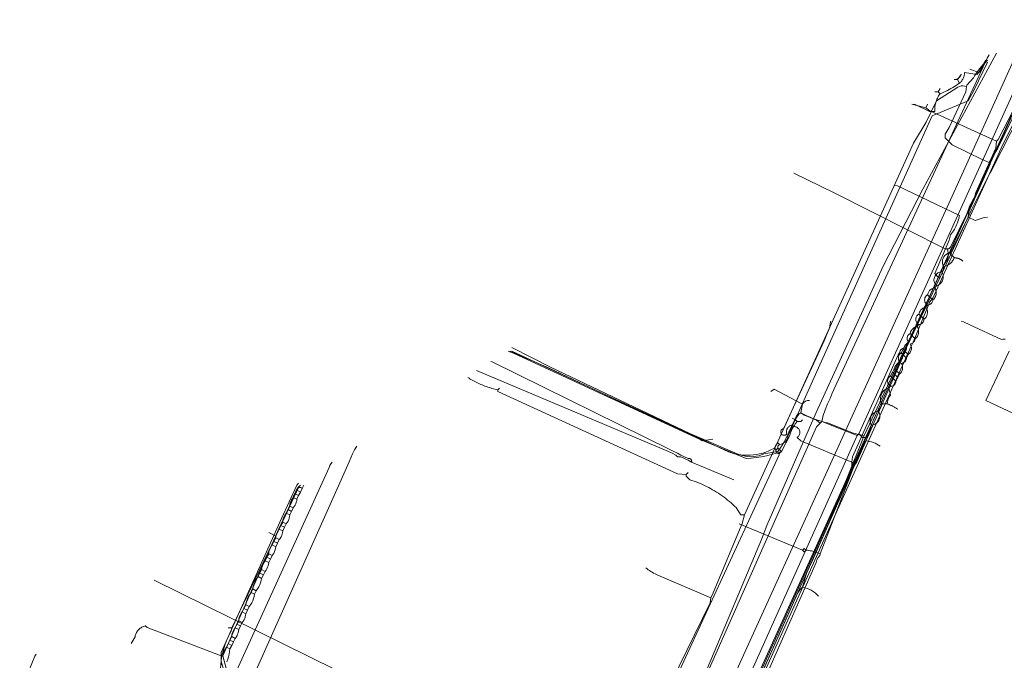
# Model space of a CAD drawing. Header units: inches. Extents: x 158416 to 160804, y 432611 to 437652.
# Tile 187 of 193: x 159138 to 159324, y 437295 to 437416. Entities that reach past the tile are written whole.
import ezdxf

# ---------------------------------------------------------------- set-up
doc = ezdxf.new("R2010")
doc.units = ezdxf.units.IN
doc.header["$MEASUREMENT"] = 0
doc.linetypes.add('COPIER_315', pattern=[0])
doc.linetypes.add('DASHDOT', pattern=[0])
for name, color, linetype in [('4.1-RIOOL-BESTAAND', 251, 'Continuous'), ('4.2-K&L-LAAGSPANNING', 10, 'Continuous'), ('4.2-K&L-LAGEDRUK GAS', 42, 'Continuous'), ('4.2-K&L-MIDDENSPANNING', 10, 'Continuous'), ('4.2-K&L-SIGNAAL KPN', 94, 'Continuous'), ('4.2-K&L-SIGNAAL UPC', 222, 'Continuous'), ('4.2-K&L-WATERLEIDING', 150, 'Continuous')]:
    doc.layers.add(name, color=color, linetype=linetype)

msp = doc.modelspace()

# ---------------------------------------------------------------- linework, layer by layer
at = {"layer": '4.1-RIOOL-BESTAAND', "color": 2, "linetype": 'COPIER_315', "lineweight": 0, "ltscale": 5}
for points in [[(159229.55, 436838.3, 0), (159225.82, 436904.34, 0), (159225.67, 436908.67, 0), (159224.18, 436934.66, 0), (159218.51, 437049.66, 0), (159217.33, 437076, 0), (159219.33, 437103.33, 0), (159219.49, 437106.99, 0), (159221.8, 437139.31, 0), (159224.77, 437147.97, 0), (159227.1, 437154.63, 0), (159228.2, 437158.69, 0), (159236, 437202.33, 0), (159236.85, 437204.57, 0), (159238, 437206.67, 0), (159238, 437207.33, 0), (159249.57, 437241.37, 0), (159314.6, 437384.37, 0), (159326.23, 437410.03, 0), (159326.69, 437411.23, 0), (159327.33, 437412.33, 0), (159327.67, 437413.33, 0)], [(159246, 437242.33, 0), (159247.07, 437244.63, 0), (159277.9, 437318.03, 0), (159278.93, 437320.7, 0), (159288.27, 437342.03, 0), (159300.9, 437369.7, 0), (159308.4, 437384.3, 0), (159322.33, 437410, 0)], [(159264.67, 437332.67, 0), (159264.69, 437332.75, 0), (159264.69, 437332.84, 0), (159264.68, 437332.93, 0), (159264.66, 437333.02, 0), (159264.62, 437333.1, 0), (159264.57, 437333.17, 0), (159264.51, 437333.24, 0), (159264.43, 437333.29, 0), (159264.35, 437333.33, 0), (159264.27, 437333.35, 0), (159264.18, 437333.36, 0), (159264.09, 437333.35, 0), (159264, 437333.33, 0), (159263.33, 437333.67, 0), (159262.67, 437334, 0), (159262, 437334.33, 0), (159261.33, 437334.67, 0), (159260.67, 437335, 0), (159226.97, 437351.6, 0), (159226.67, 437351.67, 0)], [(159272.67, 437329.33, 0), (159264.67, 437332.67, 0), (159264, 437333, 0), (159263.33, 437333.33, 0), (159262.67, 437333.67, 0), (159262, 437333.67, 0), (159261.67, 437334, 0), (159261, 437334.33, 0), (159260.33, 437334.67, 0), (159224, 437350, 0)], [(159224, 437217, 0), (159233.67, 437228.33, 0), (159243.07, 437247.97, 0), (159248.67, 437259.33, 0), (159184.7, 437288.4, 0), (159184.3, 437288.57, 0), (159181.67, 437289.67, 0), (159181, 437290.33, 0), (159198.4, 437329.3, 0), (159199.9, 437332.7, 0), (159200.18, 437333.48, 0), (159200.52, 437334.23, 0), (159200.9, 437334.96, 0), (159201.33, 437335.67, 0)], [(159232.67, 437263.33, 0), (159189.97, 437282.6, 0), (159177.33, 437288.33, 0), (159176.67, 437289, 0), (159196.1, 437331.63, 0), (159196.25, 437332, 0), (159196.44, 437332.35, 0), (159196.67, 437332.67, 0)]]:
    msp.add_polyline3d(points, dxfattribs=at)
at = {"layer": '4.2-K&L-LAAGSPANNING', "linetype": 'DASHDOT', "lineweight": 0, "ltscale": 2}
for p, q in [((159315.33, 437404.33), (159315, 437405)), ((159311.33, 437402.67), (159311.67, 437403.33)), ((159304.67, 437353), (159304, 437353.33)), ((159186, 437318.67), (159184.67, 437319.33)), ((159177, 437301.33), (159177.67, 437301.33))]:
    msp.add_line(p, q, dxfattribs=at)
for points in [[(159306.67, 437400.33, 0), (159306.97, 437400.27, 0), (159309.67, 437399, 0), (159310.67, 437399, 0), (159310.66, 437399.24, 0), (159310.67, 437399.47, 0), (159310.69, 437399.71, 0), (159310.72, 437399.94, 0), (159310.76, 437400.17, 0), (159310.81, 437400.41, 0), (159310.86, 437400.63, 0), (159310.93, 437400.86, 0), (159311.01, 437401.08, 0), (159311.1, 437401.3, 0), (159311.19, 437401.52, 0), (159311.3, 437401.73, 0), (159311.41, 437401.94, 0), (159311.53, 437402.14, 0), (159311.67, 437402.33, 0), (159312.02, 437402.47, 0), (159312.37, 437402.62, 0), (159312.72, 437402.78, 0), (159313.06, 437402.94, 0), (159313.4, 437403.12, 0), (159313.74, 437403.3, 0), (159314.07, 437403.49, 0), (159314.39, 437403.69, 0), (159314.71, 437403.89, 0), (159315.02, 437404.11, 0), (159315.33, 437404.33, 0), (159315.46, 437404.44, 0), (159315.58, 437404.55, 0), (159315.69, 437404.67, 0), (159315.79, 437404.8, 0), (159315.89, 437404.94, 0), (159315.98, 437405.08, 0), (159316.06, 437405.22, 0), (159316.13, 437405.37, 0), (159316.19, 437405.53, 0), (159316.23, 437405.68, 0), (159316.27, 437405.84, 0), (159316.3, 437406, 0), (159316.32, 437406.17, 0), (159316.33, 437406.33, 0), (159318.67, 437406, 0), (159318.82, 437406.16, 0), (159318.97, 437406.32, 0), (159319.1, 437406.49, 0), (159319.23, 437406.66, 0), (159319.35, 437406.85, 0), (159319.46, 437407.04, 0), (159319.56, 437407.23, 0), (159319.65, 437407.43, 0), (159319.73, 437407.63, 0), (159320.67, 437408.67, 0)], [(159314.33, 437405, 0), (159315, 437405, 0), (159315.67, 437406, 0)], [(159311.67, 437402.33, 0), (159311.33, 437402.67, 0), (159310.67, 437402.67, 0)], [(159295.33, 437331.67, 0), (159295, 437332, 0), (159295, 437332.67, 0), (159295.12, 437333.64, 0), (159303.73, 437352.97, 0), (159304, 437353.33, 0), (159304.06, 437353.53, 0), (159304.14, 437353.71, 0), (159304.26, 437353.88, 0), (159304.4, 437354.02, 0), (159304.56, 437354.15, 0), (159304.74, 437354.24, 0), (159304.93, 437354.3, 0), (159305.13, 437354.33, 0), (159305.33, 437354.33, 0), (159311.67, 437367.67, 0), (159317.6, 437380.37, 0), (159321.07, 437387.3, 0), (159321.33, 437387.67, 0), (159326.93, 437398.7, 0)], [(159311.67, 437367.67, 0), (159311.33, 437367.67, 0), (159310.67, 437368.33, 0), (159313.4, 437374.63, 0), (159313.67, 437375.67, 0), (159313.86, 437375.91, 0), (159314.05, 437376.16, 0), (159314.22, 437376.43, 0), (159314.39, 437376.69, 0), (159314.54, 437376.97, 0), (159314.68, 437377.25, 0), (159314.81, 437377.53, 0), (159314.93, 437377.82, 0), (159315.03, 437378.12, 0), (159315.13, 437378.42, 0), (159315.21, 437378.72, 0), (159315.28, 437379.02, 0), (159315.33, 437379.33, 0), (159303.63, 437384.9, 0), (159303, 437385, 0)], [(159295.67, 437332.33, 0), (159295, 437332.67, 0), (159285.33, 437336.67, 0), (159284.67, 437337.33, 0), (159284.79, 437337.43, 0), (159284.89, 437337.53, 0), (159284.98, 437337.66, 0), (159285.05, 437337.79, 0), (159285.11, 437337.93, 0), (159285.15, 437338.08, 0), (159285.16, 437338.23, 0), (159285.16, 437338.38, 0), (159285.13, 437338.53, 0), (159285.09, 437338.67, 0), (159285.02, 437338.81, 0), (159284.94, 437338.94, 0), (159284.85, 437339.05, 0), (159284.73, 437339.15, 0), (159284.61, 437339.24, 0), (159284.47, 437339.31, 0), (159284.33, 437339.36, 0), (159284.18, 437339.39, 0), (159284.03, 437339.4, 0), (159283.67, 437339.67, 0), (159283.52, 437339.63, 0), (159283.37, 437339.57, 0), (159283.23, 437339.5, 0), (159283.1, 437339.41, 0), (159282.99, 437339.3, 0), (159282.88, 437339.19, 0), (159282.8, 437339.06, 0), (159282.72, 437338.92, 0), (159282.67, 437338.77, 0), (159282.63, 437338.62, 0), (159282.61, 437338.46, 0), (159282.61, 437338.31, 0), (159282.63, 437338.15, 0), (159282.67, 437338, 0), (159282.6, 437337.92, 0), (159282.52, 437337.85, 0), (159282.43, 437337.79, 0), (159282.33, 437337.75, 0), (159282.22, 437337.73, 0), (159282.11, 437337.73, 0), (159282.01, 437337.75, 0), (159281.91, 437337.78, 0), (159281.81, 437337.83, 0), (159281.73, 437337.9, 0), (159281.66, 437337.98, 0), (159281.6, 437338.07, 0), (159281.56, 437338.17, 0), (159281.54, 437338.27, 0), (159281.53, 437338.38, 0), (159281.55, 437338.49, 0), (159281.58, 437338.59, 0), (159281.63, 437338.68, 0), (159281.69, 437338.77, 0), (159281.77, 437338.84, 0), (159281.86, 437338.9, 0), (159281.96, 437338.94, 0), (159282.07, 437338.97, 0), (159289.73, 437355.63, 0), (159289.96, 437356.07, 0), (159290.16, 437356.52, 0), (159290.35, 437356.97, 0), (159290.52, 437357.43, 0), (159290.67, 437357.9, 0), (159290.8, 437358.37, 0), (159290.91, 437358.85, 0), (159291, 437359.33, 0)], [(159257.33, 437246.33, 0), (159275, 437283.67, 0), (159288.23, 437313.7, 0), (159288.39, 437314.18, 0), (159288.63, 437314.63, 0), (159288.93, 437315.03, 0), (159289, 437315.33, 0), (159295.33, 437331.67, 0), (159295.67, 437332.33, 0), (159295.93, 437332.7, 0), (159304.57, 437352.37, 0), (159304.67, 437353, 0), (159304.86, 437353.17, 0), (159305.03, 437353.36, 0), (159305.16, 437353.58, 0), (159305.26, 437353.82, 0), (159305.32, 437354.08, 0), (159305.33, 437354.33, 0)], [(159268.67, 437337, 0), (159266.67, 437336.67, 0), (159266.3, 437336.93, 0), (159230.97, 437353.27, 0), (159230, 437353.67, 0)], [(159175.67, 437291, 0), (159175.6, 437291.67, 0), (159175.55, 437292.34, 0), (159175.54, 437293.01, 0), (159175.55, 437293.68, 0), (159175.6, 437294.35, 0), (159175.67, 437295.01, 0), (159175.77, 437295.67, 0), (159175.9, 437296.33, 0), (159176.06, 437296.98, 0), (159176.24, 437297.63, 0), (159176.45, 437298.26, 0), (159176.69, 437298.89, 0), (159176.96, 437299.51, 0), (159177.25, 437300.11, 0), (159177.57, 437300.7, 0), (159177.67, 437301.33, 0), (159186, 437318.67, 0), (159190.4, 437327.97, 0), (159190.67, 437328.33, 0)], [(159289, 437315.33, 0), (159288.3, 437315.57, 0), (159288.06, 437315.66, 0), (159287.82, 437315.73, 0), (159287.58, 437315.8, 0), (159287.33, 437315.86, 0), (159287.09, 437315.91, 0), (159286.84, 437315.95, 0), (159286.59, 437315.98, 0), (159286.33, 437316, 0), (159286, 437315.67, 0), (159285.67, 437316, 0), (159273.67, 437321, 0)], [(159285.67, 437316, 0), (159286, 437316.33, 0), (159286.33, 437316, 0)]]:
    msp.add_polyline3d(points, dxfattribs=at)
at = {"layer": '4.2-K&L-LAGEDRUK GAS', "linetype": 'Continuous', "lineweight": 0, "ltscale": 15}
msp.add_line((159309, 437399.67), (159309.33, 437400.33), dxfattribs=at)
for points in [[(159284, 437387.33, 0), (159291.63, 437383.6, 0), (159312.67, 437373, 0), (159313.33, 437373, 0), (159313.67, 437373.33, 0), (159316.73, 437379.63, 0), (159317.1, 437380.63, 0), (159317.28, 437381.07, 0), (159317.48, 437381.49, 0), (159317.71, 437381.91, 0), (159317.95, 437382.31, 0), (159318.22, 437382.7, 0), (159318.45, 437383.64, 0), (159322.21, 437392.03, 0), (159322.33, 437393.33, 0), (159322.67, 437393.67, 0), (159327.33, 437402.67, 0)], [(159322.33, 437393.33, 0), (159309.72, 437399.08, 0), (159309, 437399.67, 0), (159306.33, 437400.33, 0)], [(159272.67, 437281.33, 0), (159279.27, 437295.7, 0), (159290.9, 437321.7, 0), (159297.33, 437337.67, 0), (159311.57, 437368.03, 0), (159311.91, 437368.97, 0), (159312.35, 437369.86, 0), (159312.88, 437370.7, 0), (159313.07, 437371.05, 0), (159313.19, 437371.43, 0), (159313.24, 437371.83, 0), (159313.23, 437372.23, 0), (159313.15, 437372.63, 0), (159313, 437373, 0)], [(159230.33, 437353.67, 0), (159237.7, 437350.4, 0), (159266.3, 437336.93, 0), (159275, 437333.33, 0), (159275.97, 437333.41, 0), (159276.94, 437333.53, 0), (159277.9, 437333.68, 0), (159278.86, 437333.87, 0), (159279.8, 437334.1, 0), (159280.74, 437334.36, 0), (159281.67, 437334.67, 0), (159283.23, 437337.7, 0), (159283.38, 437338.18, 0), (159283.57, 437338.65, 0), (159283.79, 437339.1, 0), (159284.05, 437339.54, 0), (159284.34, 437339.95, 0), (159284.67, 437340.33, 0), (159285.33, 437340.33, 0), (159285.67, 437340.67, 0)], [(159284.33, 437340.67, 0), (159284.37, 437340.77, 0), (159284.42, 437340.88, 0), (159284.47, 437340.98, 0), (159284.52, 437341.08, 0), (159284.58, 437341.17, 0), (159284.64, 437341.27, 0), (159284.7, 437341.36, 0), (159284.77, 437341.45, 0), (159284.84, 437341.54, 0), (159284.91, 437341.63, 0), (159284.99, 437341.71, 0), (159285.07, 437341.79, 0), (159285.16, 437341.86, 0), (159285.24, 437341.93, 0), (159285.33, 437342, 0), (159285.67, 437343.67, 0), (159285.38, 437343.74, 0), (159280.27, 437346.47, 0), (159279.67, 437346, 0)], [(159284.67, 437340.33, 0), (159284.33, 437340.67, 0), (159283.67, 437341, 0)], [(159297.33, 437337.67, 0), (159296.99, 437337.73, 0), (159296.65, 437337.8, 0), (159296.32, 437337.87, 0), (159295.98, 437337.96, 0), (159295.65, 437338.05, 0), (159295.32, 437338.15, 0), (159294.99, 437338.26, 0), (159294.66, 437338.37, 0), (159294.34, 437338.5, 0), (159294.02, 437338.63, 0), (159293.7, 437338.77, 0), (159290.37, 437340.07, 0), (159289.96, 437340.17, 0), (159289.56, 437340.27, 0), (159289.16, 437340.39, 0), (159288.76, 437340.52, 0), (159288.37, 437340.65, 0), (159287.98, 437340.79, 0), (159287.59, 437340.94, 0), (159287.21, 437341.1, 0), (159286.82, 437341.26, 0), (159286.45, 437341.43, 0), (159286.07, 437341.62, 0), (159285.7, 437341.8, 0), (159285.33, 437342, 0)], [(159178.55, 437286.64, 0), (159176, 437296, 0), (159186.6, 437320.03, 0), (159188.9, 437325.03, 0), (159189.18, 437325.81, 0), (159189.52, 437326.56, 0), (159189.9, 437327.3, 0), (159190.33, 437328, 0)]]:
    msp.add_polyline3d(points, dxfattribs=at)
msp.add_arc((159286.97, 437342.73), 1.61, 88.9288, 144.195, dxfattribs=at)
at = {"layer": '4.2-K&L-MIDDENSPANNING', "linetype": 'Continuous', "lineweight": 0, "ltscale": 1.75}
for points in [[(159334.33, 437416.33, 0), (159328.67, 437404.67, 0), (159328.33, 437404, 0), (159328, 437403.33, 0), (159327.67, 437402.67, 0), (159327.33, 437402.33, 0), (159327.67, 437402, 0), (159327, 437399.67, 0), (159323.27, 437392.03, 0), (159310.33, 437363.67, 0), (159309.73, 437362.97, 0), (159306.57, 437355.37, 0), (159306.27, 437354.7, 0), (159263.43, 437259.63, 0)], [(159317.33, 437407, 0), (159319, 437406.33, 0), (159319.33, 437406.67, 0), (159319.35, 437406.75, 0), (159319.37, 437406.82, 0), (159319.4, 437406.9, 0), (159319.42, 437406.98, 0), (159319.45, 437407.05, 0), (159319.48, 437407.13, 0), (159319.51, 437407.2, 0), (159319.54, 437407.28, 0), (159319.58, 437407.35, 0), (159319.61, 437407.42, 0), (159319.65, 437407.49, 0), (159319.69, 437407.56, 0), (159319.73, 437407.63, 0), (159320.33, 437408.67, 0)], [(159324, 437355.89, 0), (159323.77, 437355.93, 0), (159323.54, 437355.92, 0), (159323.3, 437355.88, 0), (159317.3, 437358.6, 0), (159316.91, 437358.83, 0), (159316.51, 437359.03, 0), (159316.09, 437359.2, 0), (159315.67, 437359.33, 0)], [(159372.03, 437320.07, 0), (159320.33, 437344.33, 0), (159324.73, 437353.63, 0)], [(159163, 437310.33, 0), (159241.33, 437271.67, 0)], [(159137.57, 437289.03, 0), (159140.4, 437295.97, 0), (159140.67, 437296.33, 0)]]:
    msp.add_polyline3d(points, dxfattribs=at)
msp.add_arc((159314.33, 437406.39), 1.39, 269.9409, 343.7972, dxfattribs=at)
at = {"layer": '4.2-K&L-SIGNAAL KPN', "linetype": 'Continuous', "lineweight": 0, "ltscale": 1.75}
for p, q in [((159190.33, 437326.33), (159189.67, 437326.67)), ((159190.67, 437327), (159190, 437327.33)), ((159189.33, 437324), (159188.67, 437324.33)), ((159190, 437325.67), (159189.33, 437326)), ((159188.67, 437322.67), (159188, 437323)), ((159189, 437323.33), (159188.33, 437323.67)), ((159187.67, 437320.33), (159187, 437320.67)), ((159188, 437321), (159187.33, 437321.33)), ((159187.33, 437319.67), (159186.67, 437320)), ((159186, 437316.67), (159185.33, 437317)), ((159186.33, 437317.33), (159185.67, 437317.67)), ((159186.67, 437318), (159186, 437318.33)), ((159185.33, 437315), (159184.67, 437315.33)), ((159184.67, 437313.67), (159184, 437314)), ((159185, 437314.33), (159184.33, 437314.67)), ((159183.67, 437311.33), (159183, 437311.67)), ((159184, 437312), (159183.33, 437312.33)), ((159183.33, 437310.67), (159182.67, 437311)), ((159182, 437307.67), (159181.33, 437308)), ((159182.33, 437308.33), (159181.67, 437308.67)), ((159181, 437305.33), (159180.33, 437305.67)), ((159180.33, 437304), (159179.67, 437304.33)), ((159180.67, 437304.67), (159180, 437305)), ((159179.33, 437301.67), (159178.67, 437302)), ((159179.67, 437302.33), (159179, 437302.67)), ((159179, 437301), (159178.33, 437301.33)), ((159177.67, 437298), (159177, 437298.33)), ((159178, 437298.67), (159177.33, 437299)), ((159178.33, 437299.33), (159177.67, 437299.67)), ((159177.33, 437297.33), (159176.67, 437297.67))]:
    msp.add_line(p, q, dxfattribs=at)
for points in [[(159280.67, 437335, 0), (159281, 437335.33, 0), (159281, 437335.67, 0), (159281.33, 437336, 0), (159281.61, 437336.05, 0), (159281.88, 437336.15, 0), (159282.13, 437336.28, 0), (159282.35, 437336.45, 0), (159282.54, 437336.66, 0), (159282.7, 437336.89, 0), (159282.82, 437337.15, 0), (159282.9, 437337.42, 0), (159282.93, 437337.7, 0), (159288.93, 437351.03, 0), (159310.17, 437398.17, 0), (159317, 437401, 0), (159318.07, 437402.97, 0), (159320.67, 437408.33, 0)], [(159253.93, 437241.03, 0), (159325.23, 437398.37, 0)], [(159230.67, 437353.67, 0), (159271.63, 437334.6, 0), (159272.2, 437334.4, 0), (159272.78, 437334.24, 0), (159273.37, 437334.12, 0), (159273.96, 437334.02, 0), (159274.56, 437333.97, 0), (159275.16, 437333.95, 0), (159275.77, 437333.96, 0), (159276.37, 437334.01, 0), (159276.96, 437334.1, 0), (159277.55, 437334.22, 0), (159278.13, 437334.38, 0), (159278.7, 437334.57, 0), (159279.26, 437334.79, 0), (159279.81, 437335.05, 0), (159280.33, 437335.33, 0), (159280.67, 437336, 0), (159281, 437336.33, 0), (159281.33, 437336, 0)], [(159242.67, 437251, 0), (159243, 437251.33, 0), (159248.9, 437263.7, 0), (159249, 437264.33, 0), (159281.27, 437334.03, 0), (159281.33, 437334.33, 0), (159281.67, 437334.67, 0), (159281, 437335.33, 0)], [(159281.33, 437334.33, 0), (159281.31, 437334.33, 0), (159281.29, 437334.32, 0), (159281.27, 437334.32, 0), (159281.25, 437334.31, 0), (159281.23, 437334.31, 0), (159281.21, 437334.31, 0), (159281.19, 437334.31, 0), (159281.17, 437334.31, 0), (159281.15, 437334.31, 0), (159281.13, 437334.31, 0), (159281.11, 437334.31, 0), (159281.09, 437334.31, 0), (159281.07, 437334.32, 0), (159281.05, 437334.32, 0), (159281.03, 437334.32, 0), (159281.01, 437334.33, 0), (159280.99, 437334.34, 0), (159280.97, 437334.34, 0), (159280.95, 437334.35, 0), (159280.93, 437334.36, 0), (159280.92, 437334.37, 0), (159280.9, 437334.38, 0), (159280.88, 437334.39, 0), (159280.86, 437334.4, 0), (159280.85, 437334.41, 0), (159280.83, 437334.43, 0), (159280.82, 437334.44, 0), (159280.8, 437334.45, 0), (159280.79, 437334.47, 0), (159280.77, 437334.48, 0), (159280.76, 437334.5, 0), (159280.75, 437334.51, 0), (159280.73, 437334.53, 0), (159280.72, 437334.55, 0), (159280.71, 437334.57, 0), (159280.7, 437334.58, 0), (159280.69, 437334.6, 0), (159280.68, 437334.62, 0), (159280.68, 437334.64, 0), (159280.67, 437334.66, 0), (159280.66, 437334.68, 0), (159280.66, 437334.7, 0), (159280.65, 437334.72, 0), (159280.65, 437334.74, 0), (159280.65, 437334.76, 0), (159280.64, 437334.78, 0), (159280.64, 437334.8, 0), (159280.64, 437334.82, 0), (159280.64, 437334.84, 0), (159280.64, 437334.86, 0), (159280.64, 437334.88, 0), (159280.64, 437334.9, 0), (159280.65, 437334.92, 0), (159280.65, 437334.94, 0), (159280.66, 437334.96, 0), (159280.66, 437334.98, 0), (159280.67, 437335, 0), (159280.33, 437335.33, 0)], [(159176.77, 437294.9, 0), (159176.94, 437295.37, 0), (159177.08, 437295.85, 0), (159177.2, 437296.34, 0), (159177.28, 437296.84, 0), (159177.33, 437297.33, 0), (159177.67, 437298, 0), (159178, 437298.67, 0), (159178.33, 437299.33, 0), (159178.52, 437299.57, 0), (159178.68, 437299.84, 0), (159178.8, 437300.11, 0), (159178.9, 437300.4, 0), (159178.97, 437300.7, 0), (159179, 437301, 0), (159179.33, 437301.67, 0), (159179.67, 437302.33, 0), (159179.85, 437302.57, 0), (159180.01, 437302.84, 0), (159180.14, 437303.11, 0), (159180.24, 437303.4, 0), (159180.3, 437303.7, 0), (159180.33, 437304, 0), (159180.67, 437304.67, 0), (159181, 437305.33, 0), (159181.25, 437305.68, 0), (159181.46, 437306.05, 0), (159181.65, 437306.44, 0), (159181.8, 437306.84, 0), (159181.92, 437307.25, 0), (159182, 437307.67, 0), (159182.33, 437308.33, 0), (159182.58, 437308.68, 0), (159182.8, 437309.05, 0), (159182.98, 437309.44, 0), (159183.13, 437309.84, 0), (159183.25, 437310.25, 0), (159183.33, 437310.67, 0), (159183.67, 437311.33, 0), (159184, 437312, 0), (159184.19, 437312.24, 0), (159184.34, 437312.5, 0), (159184.47, 437312.78, 0), (159184.57, 437313.07, 0), (159184.63, 437313.36, 0), (159184.67, 437313.67, 0), (159185, 437314.33, 0), (159185.33, 437315, 0), (159185.52, 437315.24, 0), (159185.68, 437315.5, 0), (159185.8, 437315.78, 0), (159185.9, 437316.07, 0), (159185.97, 437316.36, 0), (159186, 437316.67, 0), (159186.33, 437317.33, 0), (159186.67, 437318, 0), (159186.85, 437318.24, 0), (159187.01, 437318.5, 0), (159187.14, 437318.78, 0), (159187.24, 437319.07, 0), (159187.3, 437319.36, 0), (159187.33, 437319.67, 0), (159187.67, 437320.33, 0), (159188, 437321, 0), (159188.19, 437321.24, 0), (159188.34, 437321.5, 0), (159188.47, 437321.78, 0), (159188.57, 437322.07, 0), (159188.63, 437322.36, 0), (159188.67, 437322.67, 0), (159189, 437323.33, 0), (159189.33, 437324, 0), (159189.52, 437324.24, 0), (159189.68, 437324.5, 0), (159189.8, 437324.78, 0), (159189.9, 437325.07, 0), (159189.97, 437325.36, 0), (159190, 437325.67, 0), (159190.33, 437326.33, 0), (159190.67, 437327, 0), (159191, 437327.67, 0), (159191.33, 437328.33, 0)], [(159175.67, 437294.33, 0), (159175.67, 437296, 0), (159176.67, 437297.67, 0), (159177, 437298.33, 0), (159177.33, 437299, 0), (159177.67, 437299.67, 0), (159177.7, 437299.97, 0), (159177.76, 437300.27, 0), (159177.86, 437300.56, 0), (159177.99, 437300.83, 0), (159178.15, 437301.09, 0), (159178.33, 437301.33, 0), (159178.67, 437302, 0), (159179, 437302.67, 0), (159179.03, 437302.97, 0), (159179.1, 437303.27, 0), (159179.2, 437303.56, 0), (159179.32, 437303.83, 0), (159179.48, 437304.09, 0), (159179.67, 437304.33, 0), (159180, 437305, 0), (159180.33, 437305.67, 0), (159180.42, 437306.09, 0), (159180.53, 437306.5, 0), (159180.69, 437306.9, 0), (159180.87, 437307.28, 0), (159181.09, 437307.65, 0), (159181.33, 437308, 0), (159181.67, 437308.67, 0), (159181.75, 437309.09, 0), (159181.87, 437309.5, 0), (159182.02, 437309.9, 0), (159182.2, 437310.28, 0), (159182.42, 437310.65, 0), (159182.67, 437311, 0), (159183, 437311.67, 0), (159183.33, 437312.33, 0), (159183.37, 437312.64, 0), (159183.43, 437312.93, 0), (159183.53, 437313.22, 0), (159183.66, 437313.5, 0), (159183.81, 437313.76, 0), (159184, 437314, 0), (159184.33, 437314.67, 0), (159184.67, 437315.33, 0), (159184.7, 437315.64, 0), (159184.76, 437315.93, 0), (159184.86, 437316.22, 0), (159184.99, 437316.5, 0), (159185.15, 437316.76, 0), (159185.33, 437317, 0), (159185.67, 437317.67, 0), (159186, 437318.33, 0), (159186.03, 437318.64, 0), (159186.1, 437318.93, 0), (159186.2, 437319.22, 0), (159186.32, 437319.5, 0), (159186.48, 437319.76, 0), (159186.67, 437320, 0), (159187, 437320.67, 0), (159187.33, 437321.33, 0), (159187.37, 437321.64, 0), (159187.43, 437321.93, 0), (159187.53, 437322.22, 0), (159187.66, 437322.5, 0), (159187.81, 437322.76, 0), (159188, 437323, 0), (159188.33, 437323.67, 0), (159188.67, 437324.33, 0), (159188.7, 437324.64, 0), (159188.76, 437324.93, 0), (159188.86, 437325.22, 0), (159188.99, 437325.5, 0), (159189.15, 437325.76, 0), (159189.33, 437326, 0), (159189.67, 437326.67, 0), (159190, 437327.33, 0), (159190.01, 437327.43, 0), (159190.04, 437327.52, 0), (159190.08, 437327.61, 0), (159190.14, 437327.69, 0), (159190.21, 437327.76, 0), (159190.29, 437327.81, 0), (159190.38, 437327.85, 0), (159190.48, 437327.87, 0), (159190.58, 437327.88, 0), (159190.67, 437327.87, 0), (159190.77, 437327.84, 0), (159190.85, 437327.8, 0), (159190.93, 437327.74, 0), (159191, 437327.67, 0)], [(159175.67, 437296, 0), (159161.7, 437301.4, 0), (159161.33, 437301.67, 0), (159161.16, 437301.63, 0), (159160.99, 437301.58, 0), (159160.83, 437301.51, 0), (159160.67, 437301.44, 0), (159160.52, 437301.35, 0), (159160.37, 437301.25, 0), (159160.23, 437301.14, 0), (159160.1, 437301.02, 0), (159159.98, 437300.9, 0), (159159.87, 437300.76, 0), (159159.77, 437300.62, 0), (159159.68, 437300.46, 0), (159159.6, 437300.31, 0), (159159.53, 437300.14, 0), (159159.47, 437299.98, 0), (159159.43, 437299.81, 0), (159159.4, 437299.63, 0), (159158.67, 437298.33, 0)]]:
    msp.add_polyline3d(points, dxfattribs=at)
at = {"layer": '4.2-K&L-SIGNAAL UPC', "linetype": 'Continuous', "lineweight": 0, "ltscale": 1.75}
for p, q in [((159310.33, 437363.33), (159309.33, 437364.33)), ((159308.67, 437359.67), (159307.67, 437360.67)), ((159307, 437356), (159306, 437357)), ((159305.67, 437353), (159304.67, 437354)), ((159305.33, 437352.33), (159304.33, 437353.33)), ((159304, 437349.33), (159303, 437350.33)), ((159303.33, 437348), (159302.33, 437349)), ((159303.67, 437348.67), (159302.67, 437349.67))]:
    msp.add_line(p, q, dxfattribs=at)
for points in [[(159321, 437389.33, 0), (159319.62, 437389.92, 0), (159314, 437392.67, 0), (159312.67, 437394, 0), (159312.67, 437394.67, 0), (159313.4, 437395.97, 0), (159316.55, 437402.7, 0), (159316.67, 437403.67, 0), (159316.73, 437403.97, 0), (159318, 437405.33, 0), (159318.21, 437405.71, 0), (159318.44, 437406.07, 0), (159318.68, 437406.43, 0), (159318.93, 437406.77, 0), (159319.19, 437407.11, 0), (159319.46, 437407.44, 0), (159319.75, 437407.77, 0), (159320.04, 437408.08, 0), (159320.35, 437408.38, 0), (159320.67, 437408.67, 0)], [(159259.33, 437288, 0), (159268.22, 437306.03, 0), (159268.33, 437307, 0), (159268.73, 437307.97, 0), (159274.22, 437321.03, 0), (159274.67, 437322.67, 0), (159280.4, 437335.3, 0), (159306.67, 437393, 0), (159309.07, 437396.97, 0), (159311, 437401, 0), (159315.03, 437403.6, 0), (159315.35, 437403.73, 0), (159315.67, 437403.8, 0), (159316.01, 437403.81, 0), (159316.35, 437403.77, 0), (159316.67, 437403.67, 0)], [(159301.67, 437343.67, 0), (159301.71, 437344.03, 0), (159301.8, 437344.38, 0), (159301.94, 437344.72, 0), (159302.11, 437345.04, 0), (159302.33, 437345.33, 0), (159302, 437346.67, 0), (159302.33, 437347, 0), (159302.17, 437347.12, 0), (159302.03, 437347.26, 0), (159301.91, 437347.42, 0), (159301.83, 437347.61, 0), (159301.77, 437347.8, 0), (159301.76, 437348, 0), (159301.77, 437348.2, 0), (159301.83, 437348.39, 0), (159301.91, 437348.58, 0), (159302.03, 437348.74, 0), (159302.17, 437348.88, 0), (159302.33, 437349, 0), (159302.67, 437349.67, 0), (159303, 437350.33, 0), (159303.13, 437350.64, 0), (159303.3, 437350.94, 0), (159303.51, 437351.21, 0), (159303.74, 437351.45, 0), (159304, 437351.67, 0), (159303.9, 437351.83, 0), (159303.84, 437352.01, 0), (159303.8, 437352.19, 0), (159303.79, 437352.38, 0), (159303.81, 437352.57, 0), (159303.86, 437352.75, 0), (159303.94, 437352.92, 0), (159304.05, 437353.08, 0), (159304.18, 437353.22, 0), (159304.33, 437353.33, 0), (159304.67, 437354, 0), (159304.8, 437354.31, 0), (159304.97, 437354.6, 0), (159305.17, 437354.87, 0), (159305.41, 437355.12, 0), (159305.67, 437355.33, 0), (159305.57, 437355.5, 0), (159305.5, 437355.67, 0), (159305.46, 437355.86, 0), (159305.46, 437356.05, 0), (159305.48, 437356.24, 0), (159305.53, 437356.42, 0), (159305.61, 437356.59, 0), (159305.72, 437356.75, 0), (159305.85, 437356.89, 0), (159306, 437357, 0), (159306.09, 437357.27, 0), (159306.21, 437357.52, 0), (159306.38, 437357.75, 0), (159306.58, 437357.96, 0), (159306.81, 437358.12, 0), (159307.06, 437358.25, 0), (159307.33, 437358.33, 0), (159307.67, 437358.67, 0), (159307.85, 437358.7, 0), (159308.03, 437358.77, 0), (159308.2, 437358.87, 0), (159308.35, 437358.99, 0), (159308.47, 437359.13, 0), (159308.56, 437359.3, 0), (159308.63, 437359.48, 0), (159308.67, 437359.67, 0), (159308.87, 437359.87, 0), (159309.04, 437360.1, 0), (159309.16, 437360.36, 0), (159309.25, 437360.63, 0), (159309.29, 437360.91, 0), (159309.28, 437361.2, 0), (159309.23, 437361.48, 0), (159309.14, 437361.75, 0), (159309, 437362, 0), (159309.33, 437362.33, 0), (159309.17, 437362.45, 0), (159309.03, 437362.59, 0), (159308.91, 437362.76, 0), (159308.83, 437362.94, 0), (159308.77, 437363.13, 0), (159308.76, 437363.33, 0), (159308.77, 437363.53, 0), (159308.83, 437363.73, 0), (159308.91, 437363.91, 0), (159309.03, 437364.08, 0), (159309.17, 437364.22, 0), (159309.33, 437364.33, 0), (159309.42, 437364.6, 0), (159309.55, 437364.86, 0), (159309.71, 437365.09, 0), (159309.91, 437365.29, 0), (159310.14, 437365.45, 0), (159310.4, 437365.58, 0), (159310.67, 437365.67, 0), (159311, 437366, 0), (159311.28, 437366.1, 0), (159311.54, 437366.26, 0), (159311.77, 437366.45, 0), (159311.97, 437366.68, 0), (159312.12, 437366.94, 0), (159312.23, 437367.22, 0), (159312.28, 437367.52, 0), (159312.29, 437367.82, 0), (159312.24, 437368.12, 0), (159312.14, 437368.4, 0), (159312, 437368.67, 0), (159312.33, 437369, 0), (159312.33, 437369.67, 0), (159312.21, 437369.96, 0), (159312.14, 437370.27, 0), (159312.13, 437370.58, 0), (159312.16, 437370.89, 0), (159312.25, 437371.2, 0), (159312.39, 437371.48, 0), (159312.58, 437371.73, 0), (159312.81, 437371.95, 0), (159313.07, 437372.13, 0), (159313.36, 437372.26, 0), (159313.67, 437372.33, 0), (159317, 437379, 0), (159317.12, 437379.97, 0), (159321.17, 437389, 0), (159321, 437389.33, 0), (159322.6, 437392.03, 0), (159328, 437403, 0)], [(159317, 437379, 0), (159318.33, 437378.33, 0), (159320.03, 437378.9, 0), (159320.67, 437379, 0)], [(159316, 437370.67, 0), (159315.95, 437370.71, 0), (159315.89, 437370.76, 0), (159315.83, 437370.8, 0), (159315.78, 437370.84, 0), (159315.72, 437370.88, 0), (159315.66, 437370.92, 0), (159315.6, 437370.95, 0), (159315.54, 437370.99, 0), (159315.48, 437371.02, 0), (159315.41, 437371.05, 0), (159315.35, 437371.08, 0), (159315.29, 437371.11, 0), (159315.22, 437371.14, 0), (159315.16, 437371.16, 0), (159315.09, 437371.19, 0), (159315.02, 437371.21, 0), (159314.96, 437371.23, 0), (159314.89, 437371.25, 0), (159314.82, 437371.26, 0), (159314.75, 437371.28, 0), (159314.68, 437371.29, 0), (159314.61, 437371.3, 0), (159314.54, 437371.31, 0), (159314.47, 437371.32, 0), (159314.4, 437371.33, 0), (159314.33, 437371.33, 0), (159313.67, 437372, 0), (159313.67, 437372.33, 0)], [(159298.67, 437339.67, 0), (159298.86, 437339.68, 0), (159299.04, 437339.72, 0), (159299.23, 437339.78, 0), (159299.4, 437339.86, 0), (159299.56, 437339.96, 0), (159299.72, 437340.08, 0), (159299.85, 437340.21, 0), (159299.98, 437340.36, 0), (159300.08, 437340.52, 0), (159300.17, 437340.69, 0), (159300.23, 437340.87, 0), (159300.28, 437341.06, 0), (159300.3, 437341.25, 0), (159300.3, 437341.44, 0), (159300.28, 437341.63, 0), (159300.24, 437341.82, 0), (159300.18, 437342, 0), (159300.1, 437342.17, 0), (159300, 437342.33, 0), (159300.15, 437342.53, 0), (159300.29, 437342.74, 0), (159300.41, 437342.96, 0), (159300.52, 437343.19, 0), (159300.6, 437343.42, 0), (159300.67, 437343.67, 0), (159300.57, 437343.86, 0), (159300.5, 437344.05, 0), (159300.44, 437344.26, 0), (159300.41, 437344.47, 0), (159300.4, 437344.68, 0), (159300.41, 437344.89, 0), (159300.45, 437345.1, 0), (159300.5, 437345.3, 0), (159300.58, 437345.5, 0), (159300.67, 437345.69, 0), (159300.79, 437345.87, 0), (159300.92, 437346.03, 0), (159301.07, 437346.18, 0), (159301.23, 437346.32, 0), (159301.41, 437346.43, 0), (159301.6, 437346.53, 0), (159301.8, 437346.61, 0), (159302, 437346.67, 0), (159302.33, 437347, 0), (159302.48, 437347, 0), (159302.62, 437347.03, 0), (159302.76, 437347.07, 0), (159302.89, 437347.14, 0), (159303, 437347.23, 0), (159303.11, 437347.33, 0), (159303.19, 437347.45, 0), (159303.26, 437347.57, 0), (159303.31, 437347.71, 0), (159303.33, 437347.86, 0), (159303.33, 437348, 0), (159303.67, 437348.67, 0), (159304, 437349.33, 0), (159304.13, 437349.44, 0), (159304.25, 437349.57, 0), (159304.36, 437349.71, 0), (159304.44, 437349.86, 0), (159304.51, 437350.01, 0), (159304.56, 437350.18, 0), (159304.59, 437350.35, 0), (159304.6, 437350.52, 0), (159304.58, 437350.7, 0), (159304.55, 437350.87, 0), (159304.5, 437351.03, 0), (159304.42, 437351.19, 0), (159304.33, 437351.33, 0), (159304.48, 437351.36, 0), (159304.63, 437351.4, 0), (159304.77, 437351.47, 0), (159304.9, 437351.55, 0), (159305.01, 437351.65, 0), (159305.11, 437351.77, 0), (159305.2, 437351.9, 0), (159305.26, 437352.04, 0), (159305.31, 437352.18, 0), (159305.33, 437352.33, 0), (159305.67, 437353, 0), (159305.8, 437353.11, 0), (159305.92, 437353.23, 0), (159306.02, 437353.37, 0), (159306.11, 437353.52, 0), (159306.18, 437353.68, 0), (159306.23, 437353.85, 0), (159306.26, 437354.02, 0), (159306.26, 437354.19, 0), (159306.25, 437354.36, 0), (159306.22, 437354.53, 0), (159306.16, 437354.7, 0), (159306.09, 437354.85, 0), (159306, 437355, 0), (159306.15, 437355.03, 0), (159306.3, 437355.07, 0), (159306.44, 437355.14, 0), (159306.56, 437355.22, 0), (159306.68, 437355.32, 0), (159306.78, 437355.44, 0), (159306.86, 437355.57, 0), (159306.93, 437355.7, 0), (159306.97, 437355.85, 0), (159307, 437356, 0), (159307.14, 437356.14, 0), (159307.27, 437356.29, 0), (159307.38, 437356.45, 0), (159307.47, 437356.63, 0), (159307.54, 437356.81, 0), (159307.59, 437357.01, 0), (159307.62, 437357.2, 0), (159307.63, 437357.4, 0), (159307.61, 437357.6, 0), (159307.57, 437357.79, 0), (159307.51, 437357.98, 0), (159307.43, 437358.16, 0), (159307.33, 437358.33, 0), (159307.67, 437358.67, 0), (159307.53, 437358.76, 0), (159307.41, 437358.86, 0), (159307.31, 437358.99, 0), (159307.23, 437359.12, 0), (159307.16, 437359.27, 0), (159307.12, 437359.43, 0), (159307.09, 437359.59, 0), (159307.09, 437359.75, 0), (159307.12, 437359.91, 0), (159307.16, 437360.06, 0), (159307.23, 437360.21, 0), (159307.31, 437360.35, 0), (159307.41, 437360.47, 0), (159307.53, 437360.58, 0), (159307.67, 437360.67, 0), (159307.72, 437360.86, 0), (159307.8, 437361.04, 0), (159307.89, 437361.22, 0), (159308.01, 437361.38, 0), (159308.14, 437361.53, 0), (159308.29, 437361.66, 0), (159308.45, 437361.77, 0), (159308.63, 437361.87, 0), (159308.81, 437361.95, 0), (159309, 437362, 0), (159309.33, 437362.33, 0), (159309.48, 437362.36, 0), (159309.63, 437362.4, 0), (159309.77, 437362.47, 0), (159309.9, 437362.55, 0), (159310.01, 437362.65, 0), (159310.11, 437362.77, 0), (159310.2, 437362.9, 0), (159310.26, 437363.04, 0), (159310.31, 437363.18, 0), (159310.33, 437363.33, 0), (159310.48, 437363.47, 0), (159310.6, 437363.62, 0), (159310.71, 437363.79, 0), (159310.81, 437363.96, 0), (159310.88, 437364.15, 0), (159310.93, 437364.34, 0), (159310.95, 437364.54, 0), (159310.96, 437364.73, 0), (159310.94, 437364.93, 0), (159310.91, 437365.13, 0), (159310.85, 437365.31, 0), (159310.77, 437365.5, 0), (159310.67, 437365.67, 0), (159311, 437366, 0), (159310.87, 437366.14, 0), (159310.76, 437366.29, 0), (159310.67, 437366.46, 0), (159310.6, 437366.64, 0), (159310.56, 437366.82, 0), (159310.53, 437367.01, 0), (159310.53, 437367.2, 0), (159310.55, 437367.39, 0), (159310.6, 437367.57, 0), (159310.66, 437367.75, 0), (159310.75, 437367.92, 0), (159310.86, 437368.07, 0), (159310.98, 437368.21, 0), (159311.13, 437368.34, 0), (159311.28, 437368.45, 0), (159311.45, 437368.53, 0), (159311.63, 437368.6, 0), (159311.81, 437368.65, 0), (159312, 437368.67, 0)], [(159222.33, 437348.67, 0), (159222.57, 437348.52, 0), (159222.81, 437348.37, 0), (159223.05, 437348.23, 0), (159223.3, 437348.1, 0), (159223.54, 437347.96, 0), (159223.79, 437347.83, 0), (159224.04, 437347.71, 0), (159224.3, 437347.59, 0), (159224.55, 437347.47, 0), (159224.81, 437347.36, 0), (159225.06, 437347.25, 0), (159225.32, 437347.15, 0), (159225.59, 437347.05, 0), (159225.85, 437346.95, 0), (159226.11, 437346.86, 0), (159226.38, 437346.77, 0), (159226.65, 437346.69, 0), (159226.91, 437346.61, 0), (159227.18, 437346.53, 0), (159227.45, 437346.46, 0), (159227.73, 437346.4, 0), (159228, 437346.33, 0), (159228.33, 437346.67, 0)], [(159228, 437346.33, 0), (159228, 437346, 0), (159262.02, 437330.47, 0), (159263.67, 437330.33, 0), (159264, 437330.67, 0)], [(159303.67, 437342.67, 0), (159303.56, 437342.74, 0), (159303.46, 437342.81, 0), (159303.36, 437342.88, 0), (159303.25, 437342.94, 0), (159303.14, 437343.01, 0), (159303.04, 437343.07, 0), (159302.93, 437343.13, 0), (159302.82, 437343.19, 0), (159302.71, 437343.25, 0), (159302.59, 437343.3, 0), (159302.48, 437343.35, 0), (159302.37, 437343.4, 0), (159302.25, 437343.45, 0), (159302.14, 437343.5, 0), (159302.02, 437343.54, 0), (159301.9, 437343.59, 0), (159301.79, 437343.63, 0), (159301.67, 437343.67, 0), (159300.67, 437343.67, 0)], [(159275.4, 437286.97, 0), (159284.77, 437307.97, 0), (159285.03, 437308.34, 0), (159285.33, 437308.69, 0), (159285.67, 437309, 0), (159286.01, 437310.31, 0), (159286.44, 437311.58, 0), (159286.96, 437312.83, 0), (159287.57, 437314.03, 0), (159287.77, 437314.63, 0), (159297.4, 437336.3, 0), (159297.67, 437336.67, 0), (159298.27, 437338.37, 0), (159298.47, 437338.78, 0), (159298.6, 437339.21, 0), (159298.67, 437339.67, 0), (159298.55, 437339.96, 0), (159298.47, 437340.27, 0), (159298.46, 437340.58, 0), (159298.5, 437340.89, 0), (159298.59, 437341.2, 0), (159298.73, 437341.48, 0), (159298.92, 437341.73, 0), (159299.14, 437341.95, 0), (159299.41, 437342.13, 0), (159299.69, 437342.26, 0), (159300, 437342.33, 0)], [(159274.67, 437322.67, 0), (159274, 437322.67, 0), (159273.59, 437323.28, 0), (159273.08, 437324.05, 0), (159272.77, 437324.35, 0), (159272.46, 437324.65, 0), (159272.14, 437324.94, 0), (159271.82, 437325.22, 0), (159271.49, 437325.49, 0), (159271.15, 437325.76, 0), (159270.81, 437326.03, 0), (159270.46, 437326.28, 0), (159270.11, 437326.53, 0), (159269.76, 437326.77, 0), (159269.39, 437327, 0), (159269.03, 437327.23, 0), (159268.66, 437327.45, 0), (159268.28, 437327.66, 0), (159267.91, 437327.86, 0), (159267.52, 437328.06, 0), (159267.14, 437328.24, 0), (159266.75, 437328.42, 0), (159266.35, 437328.6, 0), (159265.95, 437328.76, 0), (159265.55, 437328.92, 0), (159265.15, 437329.06, 0), (159264.74, 437329.2, 0), (159264.33, 437329.33, 0), (159263.67, 437330, 0), (159263.67, 437330.33, 0)], [(159268.33, 437307, 0), (159258.3, 437311.27, 0), (159258.03, 437311.39, 0), (159257.76, 437311.53, 0), (159257.49, 437311.67, 0), (159257.23, 437311.82, 0), (159256.98, 437311.97, 0), (159256.73, 437312.14, 0), (159256.48, 437312.31, 0), (159256.24, 437312.48, 0), (159256, 437312.67, 0)]]:
    msp.add_polyline3d(points, dxfattribs=at)
for centre, radius, start, end in [((159312.08, 437372.01), 2.35, 276.2104, 343.3994), ((159297.43, 437331.98), 4.7, 51.7902, 87.0971), ((159284.89, 437304.08), 4.98, 40.8037, 81.083)]:
    msp.add_arc(centre, radius, start, end, dxfattribs=at)
at = {"layer": '4.2-K&L-WATERLEIDING', "linetype": 'Continuous', "lineweight": 0, "ltscale": 2}
msp.add_line((159296, 437337.67), (159289.33, 437340.33), dxfattribs=at)
for points in [[(159261.33, 437260.33, 0), (159296, 437337.67, 0), (159296.33, 437338, 0), (159331.33, 437415.33, 0)], [(159247, 437247.67, 0), (159247.67, 437248.33, 0), (159247.77, 437248.97, 0), (159254.33, 437263, 0), (159254.67, 437263, 0), (159254.9, 437264.03, 0), (159288.33, 437339.33, 0), (159289, 437340, 0), (159289.33, 437340.33, 0), (159289.58, 437341.47, 0), (159289.93, 437342.58, 0), (159290.37, 437343.66, 0), (159290.9, 437344.7, 0), (159291.27, 437345.7, 0), (159320.6, 437409.03, 0), (159321, 437409.67, 0)], [(159262.27, 437258.7, 0), (159296.27, 437334.03, 0), (159297.67, 437337.33, 0), (159299.1, 437340.63, 0), (159327, 437402, 0)], [(159230.67, 437354.33, 0), (159237.97, 437350.6, 0), (159264.37, 437338.1, 0), (159273.3, 437334.23, 0), (159273.78, 437334.04, 0), (159274.28, 437333.89, 0), (159274.79, 437333.78, 0), (159275.31, 437333.71, 0), (159275.83, 437333.68, 0), (159276.35, 437333.7, 0), (159276.86, 437333.76, 0), (159277.37, 437333.87, 0), (159277.87, 437334.02, 0), (159278.36, 437334.21, 0), (159281, 437334.67, 0), (159281.46, 437335.3, 0), (159281.88, 437335.95, 0), (159282.27, 437336.62, 0), (159282.62, 437337.32, 0), (159282.93, 437338.03, 0), (159283.07, 437338.3, 0), (159284.67, 437341.67, 0), (159285.33, 437342, 0), (159285.66, 437341.77, 0), (159286, 437341.57, 0), (159286.37, 437341.4, 0), (159288.28, 437340.59, 0), (159289, 437340, 0)], [(159297.67, 437337.33, 0), (159297, 437337.33, 0), (159296.33, 437338, 0)], [(159242, 437252, 0), (159241.67, 437252, 0), (159240.33, 437254, 0), (159238.7, 437255.4, 0), (159237.03, 437256.1, 0), (159207.03, 437270.1, 0), (159203.7, 437271.73, 0), (159178.67, 437284, 0), (159178.55, 437284.97, 0), (159175.67, 437295, 0), (159175.67, 437296.67, 0), (159187.07, 437321.97, 0), (159190, 437328.33, 0), (159190.33, 437328.67, 0)]]:
    msp.add_polyline3d(points, dxfattribs=at)

doc.saveas('drawing.dxf')
